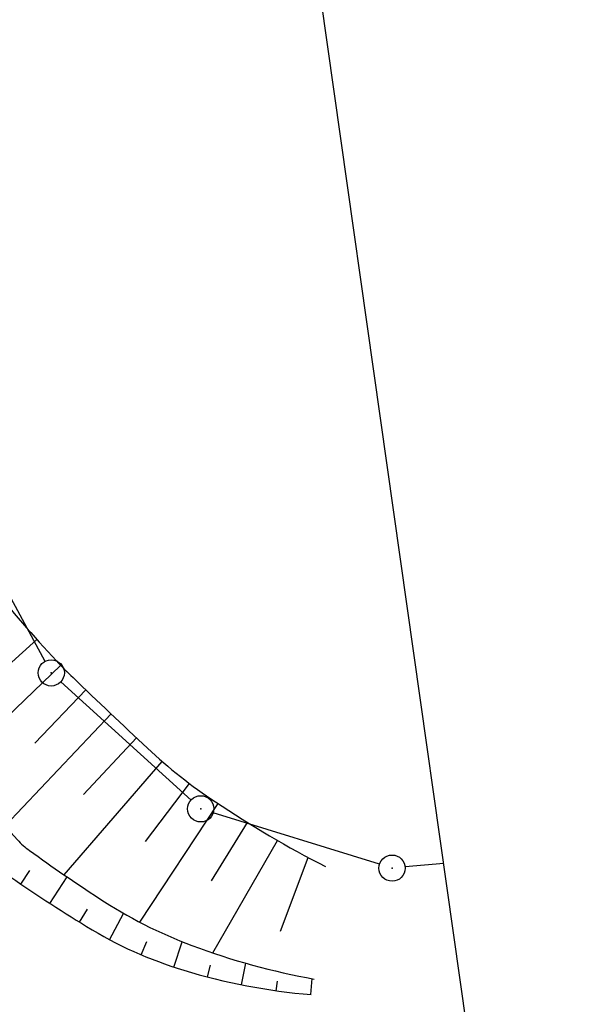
# Model space of a CAD drawing. Extents: x 446577 to 447216, y 443659 to 444842.
# Tile 38 of 177: x 447121 to 447154, y 443759 to 443815. Entities that reach past the tile are written whole.
import ezdxf

# ---------------------------------------------------------------- set-up
doc = ezdxf.new("R2010")
doc.units = 0
doc.header["$LTSCALE"] = 2
doc.header["$MEASUREMENT"] = 0
doc.linetypes.add('AUSGEZOGEN', pattern=[0])
doc.layers.get('0').update_dxf_attribs({"linetype": 'AUSGEZOGEN'})
for name, color, linetype in [('205-GRENZL', 8, 'AUSGEZOGEN'), ('205-GRENZP', 8, 'AUSGEZOGEN'), ('BOESCHG', 250, 'AUSGEZOGEN'), ('FBRTOP', 250, 'AUSGEZOGEN'), ('GRABEN', 250, 'AUSGEZOGEN'), ('Planeinteilung', 250, 'CONTINUOUS'), ('STRASSE', 250, 'AUSGEZOGEN')]:
    doc.layers.add(name, color=color, linetype=linetype)

# ---------------------------------------------------------------- blocks, each defined once
blk = doc.blocks.new('1135420')
blk.add_line((1135, 420), (0, 420))
blk = doc.blocks.new('GST')
at = {"color": 0}
blk.add_circle((0, 0), 0.75, dxfattribs=at)
blk.add_point((0, 0), dxfattribs=at)

msp = doc.modelspace()

# ---------------------------------------------------------------- linework, layer by layer
at = {"layer": '205-GRENZL'}
for p, q in [((447122.644, 443778.729), (447106.047, 443809.44)), ((447130.995, 443770.804), (447123.555, 443777.565)), ((447141.774, 443767.132), (447132.267, 443770.078)), ((447145.444, 443767.176), (447143.238, 443766.978))]:
    msp.add_line(p, q, dxfattribs=at)
at = {"layer": 'BOESCHG'}
for p, q in [((447119.479, 443777.551), (447122.186, 443779.975)), ((447117.897, 443773.074), (447123.54, 443778.504)), ((447122.054, 443774.049), (447124.971, 443777.107)), ((447120.37, 443769.332), (447126.421, 443775.729)), ((447124.841, 443771.12), (447127.877, 443774.358)), ((447123.739, 443766.528), (447129.352, 443773.008)), ((447128.391, 443768.423), (447130.906, 443771.749)), ((447128.061, 443763.822), (447132.54, 443770.597)), ((447132.167, 443766.19), (447134.225, 443769.52)), ((447132.234, 443762.064), (447135.942, 443768.494)), ((447136.117, 443763.298), (447137.69, 443767.522)), ((447121.259, 443766.002), (447121.779, 443766.767)), ((447122.925, 443764.895), (447123.91, 443766.411)), ((447124.613, 443763.822), (447125.077, 443764.569)), ((447126.341, 443762.817), (447127.14, 443764.325)), ((447128.146, 443761.956), (447128.466, 443762.707)), ((447130.017, 443761.25), (447130.496, 443762.702)), ((447131.937, 443760.69), (447132.113, 443761.368)), ((447133.886, 443760.242), (447134.132, 443761.473)), ((447135.857, 443759.905), (447135.934, 443760.446)), ((447137.844, 443759.681), (447137.921, 443760.593))]:
    msp.add_line(p, q, dxfattribs=at)
at = {"layer": 'BOESCHG', "flags": 128}
for points in [[(447089.421, 443850.438, 0.00074), (447091.073, 443846.001, 0.003212), (447091.462, 443844.981, 0.000764), (447098.704, 443826.434, 0.002744), (447100.756, 443821.287, 0.010868), (447104.845, 443811.789, 0.006132), (447112.66, 443795.211, 0.007852), (447115.814, 443788.979, 0.01571), (447117.535, 443785.942, 0.032276), (447119.494, 443783.148, 0.018946), (447123.298, 443778.758, 0.013724), (447124.247, 443777.797, 0.003156), (447128.512, 443773.762, 0.041169), (447132.389, 443770.695, 0.027862), (447138.682, 443766.999)], [(447086.875, 443848.663, 0.003689), (447087.88, 443844.637, 0.019678), (447088.103, 443843.892, 0.002832), (447093.258, 443829.145, 0.004663), (447096.523, 443820.236, 0.002406), (447103.39, 443802.289, 0.004424), (447107.257, 443792.58, 0.005396), (447108.207, 443790.324, 0.001319), (447112.219, 443781.148, 0.019228), (447117.057, 443771.214, 0.045657), (447119.623, 443767.323, 0.072434), (447120.41, 443766.586, 0.014118), (447125.017, 443763.574, 0.064236), (447130.576, 443761.074, 0.052695), (447137.863, 443759.68)]]:
    msp.add_lwpolyline(points, format="xyb", dxfattribs=at)
at = {"layer": 'FBRTOP', "color": 0, "const_width": 0.5}
for points in [[(446936.719, 443959.39, -0.000007), (446940.848, 443947.592, 0.000013), (446944.977, 443935.794, 0.000013), (446949.106, 443923.995, -0.000019), (446953.236, 443912.197, -0.000006), (446957.365, 443900.399, 0.000004), (446961.494, 443888.601, 0.000002), (446973.881, 443853.206, 0.000002), (446986.269, 443817.81, 0.000004), (446998.657, 443782.416, -0.000006), (447011.045, 443747.021, -0.000001), (447016.033, 443732.768, 0.000003)], [(446963.147, 443968.64, -0.000007), (446967.276, 443956.841, 0.000013), (446971.405, 443945.042, 0.000013), (446975.535, 443933.245, -0.000019), (446979.664, 443921.447, -0.000006), (446983.793, 443909.648, 0.000004), (446987.922, 443897.849, 0.000002), (447000.31, 443862.454, 0.000002), (447012.697, 443827.06, 0.000004), (447025.085, 443791.665, -0.000006), (447037.473, 443756.271, 0), (447039.084, 443751.668, 0.000003)], [(446954.889, 443992.234, 0.000003), (446959.018, 443980.437, -0.000018)], [(446928.459, 443982.988, 0.000003), (446932.589, 443971.189, -0.000018)], [(446975.672, 443896.342, -0.000082), (446985.547, 443868.172, -0.00001), (446990.142, 443855.056, -0.000011), (446994.25, 443843.328, -0.000533), (447001.752, 443821.837, 0.000455), (447010.521, 443796.702, 0.000701), (447018.513, 443773.963, -0.000624), (447027.494, 443748.425, -0.000234), (447028.928, 443744.324, 0.000022), (447043.482, 443702.654, 0.000434)]]:
    msp.add_lwpolyline(points, format="xyb", dxfattribs=at)
at = {"layer": 'GRABEN'}
msp.add_lwpolyline([(447090.471, 443842.939, 0.00101), (447094.844, 443830.482, 0.002787), (447098.516, 443820.27, 0.00017), (447108.025, 443794.308, 0.003476), (447108.5, 443793.04, 0.012721), (447109.344, 443790.992, 0.002822), (447113.431, 443781.885, 0.022952), (447118.401, 443772.183, 0.055502), (447121.064, 443768.532, 0.052105), (447121.758, 443767.916, 0.010019), (447125.725, 443765.194, 0.055651), (447131.05, 443762.488, 0.045794), (447138.043, 443760.571)], format="xyb", dxfattribs=at)
at = {"layer": 'STRASSE'}
for points in [[(446994.841, 443941.603, -0.000001), (446989.039, 443958.198, -0.000032)], [(447068.931, 443945.908, 0.000002), (447074.525, 443910.767, 0.000014), (447075.333, 443905.695, 0.000003), (447075.577, 443904.158, 0.000002), (447075.88, 443902.258, 0.000405)], [(447057.959, 443995.782, 0.000007), (447066.417, 443943.312, -0.000072)]]:
    msp.add_lwpolyline(points, format="xyb", dxfattribs=at)

# ---------------------------------------------------------------- block references
at = {"layer": '205-GRENZP', "rotation": 289.2892292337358}
for p in [(447123, 443778.07), (447131.55, 443770.3), (447142.49, 443766.91)]:
    msp.add_blockref('GST', p, dxfattribs=at)
at = {"layer": 'Planeinteilung', "linetype": 'Continuous', "rotation": 278.0670990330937}
msp.add_blockref('1135420', (446577.279, 444782.92), dxfattribs=at)

doc.saveas('drawing.dxf')
